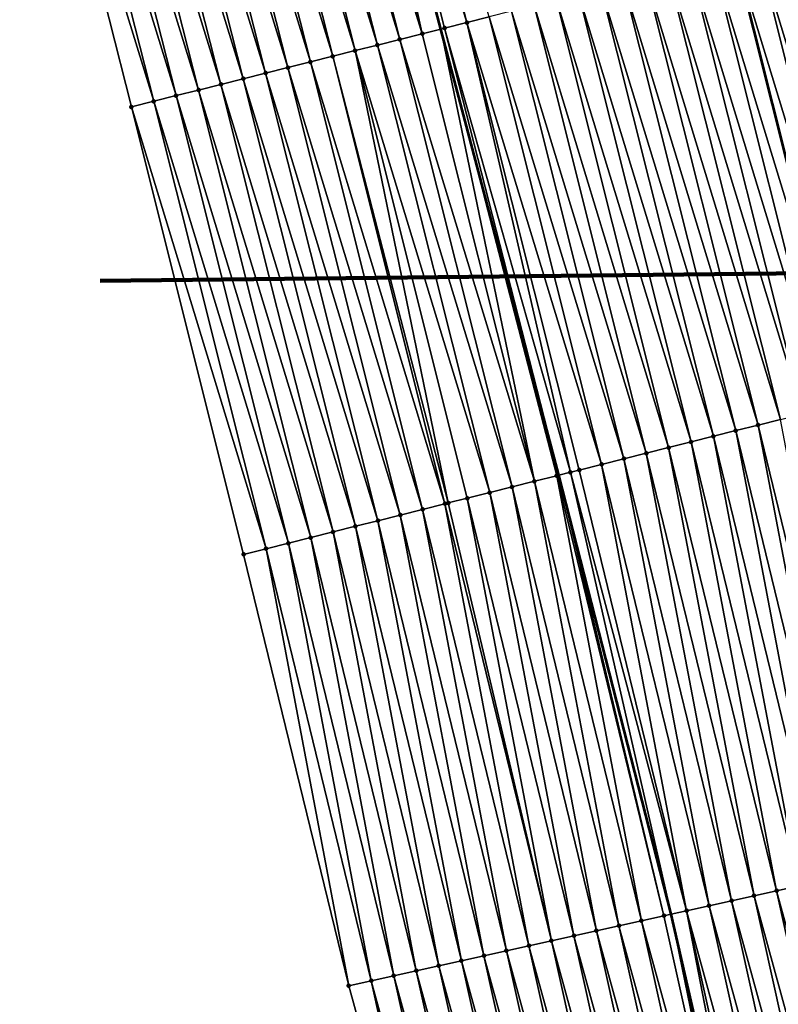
# Model space of a CAD drawing. Header units: feet. Extents: x 2017353 to 2024169, y 808050 to 818690.
# Tile 116 of 256: x 2023489 to 2023522, y 812706 to 812749. Entities that reach past the tile are written whole.
import ezdxf

# ---------------------------------------------------------------- set-up
doc = ezdxf.new("R2010")
doc.units = ezdxf.units.FT
doc.header["$MEASUREMENT"] = 0
for name, color, linetype, lineweight in [('EP_Travel Lane', 172, 'Continuous', 53), ('Notes', 3, 'Continuous', 100), ('SB-Road Shots', 141, 'Continuous', 100), ('SB-Road X-Section', 40, 'Continuous', 13), ('STRIPING', 60, 'Continuous', 53)]:
    doc.layers.add(name, color=color, linetype=linetype, lineweight=lineweight)
doc.layers.add('I-77-MM15-17_SB-Surface-BORDER', color=7, linetype='Continuous')
doc.layers.add('I-77-MM15-17_SB-Surface-TIN', color=7, linetype='Continuous')

msp = doc.modelspace()

# ---------------------------------------------------------------- linework, layer by layer
at = {"layer": 'EP_Travel Lane'}
msp.add_polyline3d([(2023571.934358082, 812396.2461588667, 337.8023952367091), (2023569.554370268, 812416.1040304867, 337.8267481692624), (2023566.92628622, 812435.6833131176, 337.8312985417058), (2023564.15608299, 812455.4905288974, 337.8113368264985), (2023561.358323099, 812475.1651267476, 337.7879024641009), (2023558.388124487, 812494.9433076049, 337.7493057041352), (2023555.417942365, 812514.7213786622, 337.6574696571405), (2023552.248443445, 812534.262885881, 337.6385206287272), (2023548.95778423, 812553.9902551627, 337.5830953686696), (2023545.631736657, 812573.488675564, 337.5293961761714), (2023541.991213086, 812593.1542787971, 337.4262095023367), (2023538.350654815, 812612.8200694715, 337.359112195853), (2023534.531499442, 812632.2584427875, 337.2298195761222), (2023530.607059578, 812651.869151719, 337.0882833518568), (2023526.600612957, 812671.2139225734, 336.9876426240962), (2023522.131766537, 812690.708760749, 336.9224375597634), (2023517.662945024, 812710.2034902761, 336.8355015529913), (2023512.799115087, 812729.2318541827, 336.6093651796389), (2023507.683885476, 812748.5675013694, 336.4284339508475), (2023502.628175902, 812767.7591042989, 336.2105130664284), (2023497.602257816, 812787.1159245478, 335.9708416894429)], dxfattribs=at)
at = {"layer": 'I-77-MM15-17_SB-Surface-BORDER', "color": 3, "linetype": 'Continuous', "lineweight": -3}
msp.add_polyline3d([(2023518.217889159, 812649.3778666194, 336.5012732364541), (2023513.3104324, 812668.2678505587, 336.3236810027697), (2023508.987048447, 812687.7943899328, 336.1620905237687), (2023503.687394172, 812707.1043735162, 335.9244916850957), (2023499.129968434, 812725.7954798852, 335.8485869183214), (2023494.263132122, 812745.1921960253, 335.5238933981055), (2023489.418781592, 812764.2749305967, 335.3291416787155)], dxfattribs=at)
at = {"layer": 'I-77-MM15-17_SB-Surface-TIN', "color": 128, "linetype": 'Continuous', "lineweight": -3}
for points in [[(2023506.870527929, 812748.362940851, 336.3733913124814), (2023502.628175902, 812767.7591042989, 336.2105130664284), (2023501.988874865, 812767.5904786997, 336.1678197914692)], [(2023502.955804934, 812767.845521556, 336.2323925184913), (2023502.628175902, 812767.7591042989, 336.2105130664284), (2023507.683885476, 812748.5675013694, 336.4284339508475)], [(2023506.870527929, 812748.362940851, 336.3733913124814), (2023507.683885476, 812748.5675013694, 336.4284339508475), (2023502.628175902, 812767.7591042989, 336.2105130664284)], [(2023508.810132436, 812748.8507272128, 336.501584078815), (2023503.922742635, 812768.1005353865, 336.2944985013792), (2023502.955804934, 812767.845521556, 336.2323925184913)], [(2023507.840327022, 812748.606846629, 336.4390208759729), (2023502.955804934, 812767.845521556, 336.2323925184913), (2023507.683885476, 812748.5675013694, 336.4284339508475)], [(2023507.840327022, 812748.606846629, 336.4390208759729), (2023508.810132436, 812748.8507272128, 336.501584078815), (2023502.955804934, 812767.845521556, 336.2323925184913)], [(2023508.810132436, 812748.8507272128, 336.501584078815), (2023509.779931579, 812749.0946327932, 336.567189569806), (2023503.922742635, 812768.1005353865, 336.2944985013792)], [(2023505.900730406, 812748.1190288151, 336.3070001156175), (2023501.021949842, 812767.3354166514, 336.1016160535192), (2023500.055026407, 812767.0803485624, 336.0348989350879)], [(2023506.870527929, 812748.362940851, 336.3733913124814), (2023501.988874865, 812767.5904786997, 336.1678197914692), (2023501.021949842, 812767.3354166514, 336.1016160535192)], [(2023505.900730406, 812748.1190288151, 336.3070001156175), (2023506.870527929, 812748.362940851, 336.3733913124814), (2023501.021949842, 812767.3354166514, 336.1016160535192)], [(2023504.930927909, 812747.8751366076, 336.2430222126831), (2023500.055026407, 812767.0803485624, 336.0348989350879), (2023499.088098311, 812766.8252982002, 335.9696883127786)], [(2023504.930927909, 812747.8751366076, 336.2430222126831), (2023505.900730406, 812748.1190288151, 336.3070001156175), (2023500.055026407, 812767.0803485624, 336.0348989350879)], [(2023502.991332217, 812747.3873151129, 336.1105534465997), (2023498.12116188, 812766.5702795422, 335.9071720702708), (2023497.154216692, 812766.3152941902, 335.8474863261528)], [(2023503.961130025, 812747.6312260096, 336.1768060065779), (2023499.088098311, 812766.8252982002, 335.9696883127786), (2023498.12116188, 812766.5702795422, 335.9071720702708)], [(2023502.991332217, 812747.3873151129, 336.1105534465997), (2023503.961130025, 812747.6312260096, 336.1768060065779), (2023498.12116188, 812766.5702795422, 335.9071720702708)], [(2023503.961130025, 812747.6312260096, 336.1768060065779), (2023504.930927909, 812747.8751366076, 336.2430222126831), (2023499.088098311, 812766.8252982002, 335.9696883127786)], [(2023501.051735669, 812746.8994970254, 335.9784993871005), (2023496.187280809, 812766.0602734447, 335.7847926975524), (2023495.220358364, 812765.805201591, 335.7177556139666)], [(2023502.021534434, 812747.1434041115, 336.0442881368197), (2023497.154216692, 812766.3152941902, 335.8474863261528), (2023496.187280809, 812766.0602734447, 335.7847926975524)], [(2023501.051735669, 812746.8994970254, 335.9784993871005), (2023502.021534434, 812747.1434041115, 336.0442881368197), (2023496.187280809, 812766.0602734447, 335.7847926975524)], [(2023502.021534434, 812747.1434041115, 336.0442881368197), (2023502.991332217, 812747.3873151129, 336.1105534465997), (2023497.154216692, 812766.3152941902, 335.8474863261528)], [(2023500.081938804, 812746.655582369, 335.911789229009), (2023495.220358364, 812765.805201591, 335.7177556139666), (2023494.253435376, 812765.5501318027, 335.6508940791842)], [(2023500.081938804, 812746.655582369, 335.911789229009), (2023501.051735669, 812746.8994970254, 335.9784993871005), (2023495.220358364, 812765.805201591, 335.7177556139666)], [(2023498.142341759, 812746.1677662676, 335.7799768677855), (2023493.28650314, 812765.2950971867, 335.5870216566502), (2023492.31957228, 812765.04005734, 335.5227047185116)], [(2023499.112141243, 812746.4116704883, 335.8454169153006), (2023494.253435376, 812765.5501318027, 335.6508940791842), (2023493.28650314, 812765.2950971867, 335.5870216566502)], [(2023498.142341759, 812746.1677662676, 335.7799768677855), (2023499.112141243, 812746.4116704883, 335.8454169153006), (2023493.28650314, 812765.2950971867, 335.5870216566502)], [(2023499.112141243, 812746.4116704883, 335.8454169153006), (2023500.081938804, 812746.655582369, 335.911789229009), (2023494.253435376, 812765.5501318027, 335.6508940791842)], [(2023496.202737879, 812745.6799774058, 335.6514798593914), (2023491.35264385, 812764.7850082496, 335.4576021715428), (2023490.385714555, 812764.5299624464, 335.3927790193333)], [(2023497.172541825, 812745.9238638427, 335.7147554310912), (2023492.31957228, 812765.04005734, 335.5227047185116), (2023491.35264385, 812764.7850082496, 335.4576021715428)], [(2023496.202737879, 812745.6799774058, 335.6514798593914), (2023497.172541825, 812745.9238638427, 335.7147554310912), (2023491.35264385, 812764.7850082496, 335.4576021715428)], [(2023497.172541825, 812745.9238638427, 335.7147554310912), (2023498.142341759, 812746.1677662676, 335.7799768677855), (2023492.31957228, 812765.04005734, 335.5227047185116)], [(2023495.232933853, 812745.4360912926, 335.588243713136), (2023490.385714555, 812764.5299624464, 335.3927790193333), (2023489.418781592, 812764.2749305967, 335.3291416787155)], [(2023495.232933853, 812745.4360912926, 335.588243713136), (2023496.202737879, 812745.6799774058, 335.6514798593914), (2023490.385714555, 812764.5299624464, 335.3927790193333)], [(2023495.232933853, 812745.4360912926, 335.588243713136), (2023489.418781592, 812764.2749305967, 335.3291416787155), (2023494.263132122, 812745.1921960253, 335.5238933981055)], [(2023526.284684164, 812732.6234821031, 337.5207274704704), (2023521.417531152, 812752.0214604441, 337.3496708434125), (2023520.447734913, 812751.7775432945, 337.2826572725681)], [(2023527.25446792, 812732.8674490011, 337.593795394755), (2023522.387335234, 812752.2653463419, 337.4128807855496), (2023521.417531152, 812752.0214604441, 337.3496708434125)], [(2023526.284684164, 812732.6234821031, 337.5207274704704), (2023527.25446792, 812732.8674490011, 337.593795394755), (2023521.417531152, 812752.0214604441, 337.3496708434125)], [(2023524.345069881, 812732.1357347, 337.397277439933), (2023519.47793537, 812751.5336393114, 337.2172461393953), (2023518.508130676, 812751.289755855, 337.1543333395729)], [(2023519.47793537, 812751.5336393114, 337.2172461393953), (2023525.314881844, 812732.3795891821, 337.4566633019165), (2023520.447734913, 812751.7775432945, 337.2826572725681)], [(2023524.345069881, 812732.1357347, 337.397277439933), (2023525.314881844, 812732.3795891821, 337.4566633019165), (2023519.47793537, 812751.5336393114, 337.2172461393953)], [(2023526.284684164, 812732.6234821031, 337.5207274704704), (2023520.447734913, 812751.7775432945, 337.2826572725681), (2023525.314881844, 812732.3795891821, 337.4566633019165)], [(2023523.375264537, 812731.891853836, 337.3346806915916), (2023518.508130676, 812751.289755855, 337.1543333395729), (2023517.538326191, 812751.0458715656, 337.0913191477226)], [(2023523.375264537, 812731.891853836, 337.3346806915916), (2023524.345069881, 812732.1357347, 337.397277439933), (2023518.508130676, 812751.289755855, 337.1543333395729)], [(2023521.435661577, 812731.404061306, 337.2057382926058), (2023516.568528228, 812750.8019612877, 337.0251419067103), (2023515.598730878, 812750.5580485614, 336.9586666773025)], [(2023522.40546664, 812731.6479432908, 337.2684714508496), (2023517.538326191, 812751.0458715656, 337.0913191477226), (2023516.568528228, 812750.8019612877, 337.0251419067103)], [(2023521.435661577, 812731.404061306, 337.2057382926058), (2023522.40546664, 812731.6479432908, 337.2684714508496), (2023516.568528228, 812750.8019612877, 337.0251419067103)], [(2023522.40546664, 812731.6479432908, 337.2684714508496), (2023523.375264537, 812731.891853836, 337.3346806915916), (2023517.538326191, 812751.0458715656, 337.0913191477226)], [(2023519.496055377, 812730.9162816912, 337.0783677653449), (2023514.628926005, 812750.3141658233, 336.8958412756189), (2023513.659122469, 812750.0702777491, 336.8323664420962)], [(2023520.465861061, 812731.1601611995, 337.1407995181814), (2023515.598730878, 812750.5580485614, 336.9586666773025), (2023514.628926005, 812750.3141658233, 336.8958412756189)], [(2023519.496055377, 812730.9162816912, 337.0783677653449), (2023520.465861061, 812731.1601611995, 337.1407995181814), (2023514.628926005, 812750.3141658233, 336.8958412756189)], [(2023520.465861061, 812731.1601611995, 337.1407995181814), (2023521.435661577, 812731.404061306, 337.2057382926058), (2023515.598730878, 812750.5580485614, 336.9586666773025)], [(2023517.556455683, 812730.4284761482, 336.947841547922), (2023512.689322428, 812749.8263757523, 336.7671970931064), (2023511.71952219, 812749.5824745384, 336.7021230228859)], [(2023518.526251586, 812730.6723946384, 337.0150177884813), (2023513.659122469, 812750.0702777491, 336.8323664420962), (2023512.689322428, 812749.8263757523, 336.7671970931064)], [(2023517.556455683, 812730.4284761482, 336.947841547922), (2023518.526251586, 812730.6723946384, 337.0150177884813), (2023512.689322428, 812749.8263757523, 336.7671970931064)], [(2023518.526251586, 812730.6723946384, 337.0150177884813), (2023519.496055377, 812730.9162816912, 337.0783677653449), (2023513.659122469, 812750.0702777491, 336.8323664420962)], [(2023516.58665609, 812730.184572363, 336.8824550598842), (2023511.71952219, 812749.5824745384, 336.7021230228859), (2023510.749724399, 812749.3385635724, 336.6358620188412)], [(2023516.58665609, 812730.184572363, 336.8824550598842), (2023517.556455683, 812730.4284761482, 336.947841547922), (2023511.71952219, 812749.5824745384, 336.7021230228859)], [(2023514.647072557, 812729.6967024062, 336.7440890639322), (2023509.779931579, 812749.0946327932, 336.567189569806), (2023508.810132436, 812748.8507272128, 336.501584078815)], [(2023515.616859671, 812729.9406559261, 336.8155287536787), (2023510.749724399, 812749.3385635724, 336.6358620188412), (2023509.779931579, 812749.0946327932, 336.567189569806)], [(2023514.647072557, 812729.6967024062, 336.7440890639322), (2023515.616859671, 812729.9406559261, 336.8155287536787), (2023509.779931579, 812749.0946327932, 336.567189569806)], [(2023515.616859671, 812729.9406559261, 336.8155287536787), (2023516.58665609, 812730.184572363, 336.8824550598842), (2023510.749724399, 812749.3385635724, 336.6358620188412)], [(2023511.737668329, 812728.965012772, 336.5505733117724), (2023507.683885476, 812748.5675013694, 336.4284339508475), (2023506.870527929, 812748.362940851, 336.3733913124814)], [(2023507.840327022, 812748.606846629, 336.4390208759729), (2023507.683885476, 812748.5675013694, 336.4284339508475), (2023512.799115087, 812729.2318541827, 336.6093651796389)], [(2023512.70749085, 812729.2088251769, 336.6048379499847), (2023512.799115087, 812729.2318541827, 336.6093651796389), (2023507.683885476, 812748.5675013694, 336.4284339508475)], [(2023511.737668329, 812728.965012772, 336.5505733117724), (2023512.70749085, 812729.2088251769, 336.6048379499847), (2023507.683885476, 812748.5675013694, 336.4284339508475)], [(2023513.298867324, 812729.3574628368, 336.6340583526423), (2023508.810132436, 812748.8507272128, 336.501584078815), (2023507.840327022, 812748.606846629, 336.4390208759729)], [(2023513.298867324, 812729.3574628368, 336.6340583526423), (2023507.840327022, 812748.606846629, 336.4390208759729), (2023512.799115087, 812729.2318541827, 336.6093651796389)], [(2023513.298867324, 812729.3574628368, 336.6340583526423), (2023513.677305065, 812729.4526706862, 336.6631316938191), (2023508.810132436, 812748.8507272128, 336.501584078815)], [(2023513.677305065, 812729.4526706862, 336.6631316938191), (2023514.647072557, 812729.6967024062, 336.7440890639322), (2023508.810132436, 812748.8507272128, 336.501584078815)], [(2023510.76785895, 812728.7211479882, 336.4899336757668), (2023505.900730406, 812748.1190288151, 336.3070001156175), (2023504.930927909, 812747.8751366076, 336.2430222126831)], [(2023511.737668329, 812728.965012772, 336.5505733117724), (2023506.870527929, 812748.362940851, 336.3733913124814), (2023505.900730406, 812748.1190288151, 336.3070001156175)], [(2023510.76785895, 812728.7211479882, 336.4899336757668), (2023511.737668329, 812728.965012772, 336.5505733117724), (2023505.900730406, 812748.1190288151, 336.3070001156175)], [(2023509.798046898, 812728.4772938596, 336.4305908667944), (2023504.930927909, 812747.8751366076, 336.2430222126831), (2023503.961130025, 812747.6312260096, 336.1768060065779)], [(2023509.798046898, 812728.4772938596, 336.4305908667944), (2023510.76785895, 812728.7211479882, 336.4899336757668), (2023504.930927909, 812747.8751366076, 336.2430222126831)], [(2023507.858383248, 812727.9897432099, 336.3310876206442), (2023502.991332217, 812747.3873151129, 336.1105534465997), (2023502.021534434, 812747.1434041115, 336.0442881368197)], [(2023508.00271308, 812728.0260134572, 336.3375457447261), (2023503.961130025, 812747.6312260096, 336.1768060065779), (2023502.991332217, 812747.3873151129, 336.1105534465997)], [(2023507.858383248, 812727.9897432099, 336.3310876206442), (2023508.00271308, 812728.0260134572, 336.3375457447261), (2023502.991332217, 812747.3873151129, 336.1105534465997)], [(2023508.00271308, 812728.0260134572, 336.3375457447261), (2023508.828218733, 812728.2335039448, 336.3790635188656), (2023503.961130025, 812747.6312260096, 336.1768060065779)], [(2023508.828218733, 812728.2335039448, 336.3790635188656), (2023509.798046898, 812728.4772938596, 336.4305908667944), (2023503.961130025, 812747.6312260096, 336.1768060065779)], [(2023505.91870798, 812727.5022388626, 336.2372198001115), (2023501.051735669, 812746.8994970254, 335.9784993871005), (2023500.081938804, 812746.655582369, 335.911789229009)], [(2023506.888544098, 812727.7459970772, 336.2848889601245), (2023502.021534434, 812747.1434041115, 336.0442881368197), (2023501.051735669, 812746.8994970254, 335.9784993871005)], [(2023505.91870798, 812727.5022388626, 336.2372198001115), (2023506.888544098, 812727.7459970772, 336.2848889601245), (2023501.051735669, 812746.8994970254, 335.9784993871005)], [(2023506.888544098, 812727.7459970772, 336.2848889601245), (2023507.858383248, 812727.9897432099, 336.3310876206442), (2023502.021534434, 812747.1434041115, 336.0442881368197)], [(2023503.979077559, 812727.0145557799, 336.1215981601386), (2023499.112141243, 812746.4116704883, 335.8454169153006), (2023498.142341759, 812746.1677662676, 335.7799768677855)], [(2023504.948895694, 812727.258385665, 336.177990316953), (2023500.081938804, 812746.655582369, 335.911789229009), (2023499.112141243, 812746.4116704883, 335.8454169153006)], [(2023503.979077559, 812727.0145557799, 336.1215981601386), (2023504.948895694, 812727.258385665, 336.177990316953), (2023499.112141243, 812746.4116704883, 335.8454169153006)], [(2023504.948895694, 812727.258385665, 336.177990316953), (2023505.91870798, 812727.5022388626, 336.2372198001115), (2023500.081938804, 812746.655582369, 335.911789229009)], [(2023503.009250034, 812726.7707633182, 336.069760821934), (2023498.142341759, 812746.1677662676, 335.7799768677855), (2023497.172541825, 812745.9238638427, 335.7147554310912)], [(2023503.009250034, 812726.7707633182, 336.069760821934), (2023503.979077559, 812727.0145557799, 336.1215981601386), (2023498.142341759, 812746.1677662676, 335.7799768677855)], [(2023501.069586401, 812726.2832126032, 335.9702496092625), (2023496.202737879, 812745.6799774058, 335.6514798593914), (2023495.232933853, 812745.4360912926, 335.588243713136)], [(2023502.039418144, 812726.5269882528, 336.0200407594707), (2023497.172541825, 812745.9238638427, 335.7147554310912), (2023496.202737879, 812745.6799774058, 335.6514798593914)], [(2023501.069586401, 812726.2832126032, 335.9702496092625), (2023502.039418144, 812726.5269882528, 336.0200407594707), (2023496.202737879, 812745.6799774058, 335.6514798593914)], [(2023502.039418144, 812726.5269882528, 336.0200407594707), (2023503.009250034, 812726.7707633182, 336.069760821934), (2023497.172541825, 812745.9238638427, 335.7147554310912)], [(2023500.099774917, 812726.0393562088, 335.9106310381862), (2023495.232933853, 812745.4360912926, 335.588243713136), (2023494.263132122, 812745.1921960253, 335.5238933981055)], [(2023500.099774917, 812726.0393562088, 335.9106310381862), (2023494.263132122, 812745.1921960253, 335.5238933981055), (2023499.129968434, 812725.7954798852, 335.8485869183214)], [(2023500.099774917, 812726.0393562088, 335.9106310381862), (2023501.069586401, 812726.2832126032, 335.9702496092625), (2023495.232933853, 812745.4360912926, 335.588243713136)], [(2023526.141972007, 812712.0835288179, 337.3483959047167), (2023522.40546664, 812731.6479432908, 337.2684714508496), (2023521.435661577, 812731.404061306, 337.2057382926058)], [(2023524.189385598, 812711.6506239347, 337.2376000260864), (2023520.465861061, 812731.1601611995, 337.1407995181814), (2023519.496055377, 812730.9162816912, 337.0783677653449)], [(2023525.165678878, 812711.8670760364, 337.2929300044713), (2023521.435661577, 812731.404061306, 337.2057382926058), (2023520.465861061, 812731.1601611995, 337.1407995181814)], [(2023524.189385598, 812711.6506239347, 337.2376000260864), (2023525.165678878, 812711.8670760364, 337.2929300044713), (2023520.465861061, 812731.1601611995, 337.1407995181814)], [(2023525.165678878, 812711.8670760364, 337.2929300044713), (2023526.141972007, 812712.0835288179, 337.3483959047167), (2023521.435661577, 812731.404061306, 337.2057382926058)], [(2023522.236799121, 812711.217719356, 337.1268650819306), (2023518.526251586, 812730.6723946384, 337.0150177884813), (2023517.556455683, 812730.4284761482, 336.947841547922)], [(2023523.213091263, 812711.4341765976, 337.1832225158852), (2023519.496055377, 812730.9162816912, 337.0783677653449), (2023518.526251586, 812730.6723946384, 337.0150177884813)], [(2023522.236799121, 812711.217719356, 337.1268650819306), (2023523.213091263, 812711.4341765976, 337.1832225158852), (2023518.526251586, 812730.6723946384, 337.0150177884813)], [(2023523.213091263, 812711.4341765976, 337.1832225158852), (2023524.189385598, 812711.6506239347, 337.2376000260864), (2023519.496055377, 812730.9162816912, 337.0783677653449)], [(2023520.284221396, 812710.7847752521, 337.0082291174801), (2023516.58665609, 812730.184572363, 336.8824550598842), (2023515.616859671, 812729.9406559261, 336.8155287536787)], [(2023521.260510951, 812711.0012441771, 337.0669220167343), (2023517.556455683, 812730.4284761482, 336.947841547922), (2023516.58665609, 812730.184572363, 336.8824550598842)], [(2023520.284221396, 812710.7847752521, 337.0082291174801), (2023521.260510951, 812711.0012441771, 337.0669220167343), (2023516.58665609, 812730.184572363, 336.8824550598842)], [(2023521.260510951, 812711.0012441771, 337.0669220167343), (2023522.236799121, 812711.217719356, 337.1268650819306), (2023517.556455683, 812730.4284761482, 336.947841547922)], [(2023519.307934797, 812710.5682929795, 336.9468680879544), (2023515.616859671, 812729.9406559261, 336.8155287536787), (2023514.647072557, 812729.6967024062, 336.7440890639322)], [(2023519.307934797, 812710.5682929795, 336.9468680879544), (2023520.284221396, 812710.7847752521, 337.0082291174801), (2023515.616859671, 812729.9406559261, 336.8155287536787)], [(2023513.298867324, 812729.3574628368, 336.6340583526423), (2023512.799115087, 812729.2318541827, 336.6093651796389), (2023517.662945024, 812710.2034902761, 336.8355015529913)], [(2023518.331658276, 812710.3517651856, 336.8764074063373), (2023513.677305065, 812729.4526706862, 336.6631316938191), (2023513.298867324, 812729.3574628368, 336.6340583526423)], [(2023518.331658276, 812710.3517651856, 336.8764074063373), (2023513.298867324, 812729.3574628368, 336.6340583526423), (2023517.662945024, 812710.2034902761, 336.8355015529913)], [(2023518.331658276, 812710.3517651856, 336.8764074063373), (2023514.647072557, 812729.6967024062, 336.7440890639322), (2023513.677305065, 812729.4526706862, 336.6631316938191)], [(2023518.331658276, 812710.3517651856, 336.8764074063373), (2023519.307934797, 812710.5682929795, 336.9468680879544), (2023514.647072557, 812729.6967024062, 336.7440890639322)], [(2023515.40278691, 812709.7023706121, 336.7027677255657), (2023511.737668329, 812728.965012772, 336.5505733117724), (2023510.76785895, 812728.7211479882, 336.4899336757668)], [(2023516.37907558, 812709.9188435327, 336.7622593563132), (2023512.70749085, 812729.2088251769, 336.6048379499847), (2023511.737668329, 812728.965012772, 336.5505733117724)], [(2023515.40278691, 812709.7023706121, 336.7027677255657), (2023516.37907558, 812709.9188435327, 336.7622593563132), (2023511.737668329, 812728.965012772, 336.5505733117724)], [(2023517.355369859, 812710.1352911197, 336.8166868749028), (2023512.799115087, 812729.2318541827, 336.6093651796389), (2023512.70749085, 812729.2088251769, 336.6048379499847)], [(2023516.37907558, 812709.9188435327, 336.7622593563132), (2023517.355369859, 812710.1352911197, 336.8166868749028), (2023512.70749085, 812729.2088251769, 336.6048379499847)], [(2023517.355369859, 812710.1352911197, 336.8166868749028), (2023517.662945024, 812710.2034902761, 336.8355015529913), (2023512.799115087, 812729.2318541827, 336.6093651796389)], [(2023513.450221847, 812709.2693693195, 336.5726999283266), (2023509.798046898, 812728.4772938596, 336.4305908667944), (2023508.828218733, 812728.2335039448, 336.3790635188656)], [(2023514.426506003, 812709.4858626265, 336.6362667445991), (2023510.76785895, 812728.7211479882, 336.4899336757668), (2023509.798046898, 812728.4772938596, 336.4305908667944)], [(2023513.450221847, 812709.2693693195, 336.5726999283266), (2023514.426506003, 812709.4858626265, 336.6362667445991), (2023509.798046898, 812728.4772938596, 336.4305908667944)], [(2023514.426506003, 812709.4858626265, 336.6362667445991), (2023515.40278691, 812709.7023706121, 336.7027677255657), (2023510.76785895, 812728.7211479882, 336.4899336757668)], [(2023512.473934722, 812709.0528894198, 336.5118131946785), (2023508.00271308, 812728.0260134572, 336.3375457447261), (2023507.858383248, 812727.9897432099, 336.3310876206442)], [(2023512.473934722, 812709.0528894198, 336.5118131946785), (2023508.828218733, 812728.2335039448, 336.3790635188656), (2023508.00271308, 812728.0260134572, 336.3375457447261)], [(2023512.473934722, 812709.0528894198, 336.5118131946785), (2023513.450221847, 812709.2693693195, 336.5726999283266), (2023508.828218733, 812728.2335039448, 336.3790635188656)], [(2023510.521353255, 812708.6199622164, 336.396555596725), (2023506.888544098, 812727.7459970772, 336.2848889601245), (2023505.91870798, 812727.5022388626, 336.2372198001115)], [(2023511.497640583, 812708.8364412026, 336.4572597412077), (2023507.858383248, 812727.9897432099, 336.3310876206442), (2023506.888544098, 812727.7459970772, 336.2848889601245)], [(2023510.521353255, 812708.6199622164, 336.396555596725), (2023511.497640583, 812708.8364412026, 336.4572597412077), (2023506.888544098, 812727.7459970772, 336.2848889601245)], [(2023511.497640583, 812708.8364412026, 336.4572597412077), (2023512.473934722, 812709.0528894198, 336.5118131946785), (2023507.858383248, 812727.9897432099, 336.3310876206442)], [(2023508.568797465, 812708.1869190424, 336.2581158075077), (2023504.948895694, 812727.258385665, 336.177990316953), (2023503.979077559, 812727.0145557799, 336.1215981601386)], [(2023509.545075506, 812708.4034399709, 336.3272041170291), (2023505.91870798, 812727.5022388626, 336.2372198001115), (2023504.948895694, 812727.258385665, 336.177990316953)], [(2023508.568797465, 812708.1869190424, 336.2581158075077), (2023509.545075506, 812708.4034399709, 336.3272041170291), (2023504.948895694, 812727.258385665, 336.177990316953)], [(2023509.545075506, 812708.4034399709, 336.3272041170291), (2023510.521353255, 812708.6199622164, 336.396555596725), (2023505.91870798, 812727.5022388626, 336.2372198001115)], [(2023506.616232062, 812707.7539192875, 336.1283553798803), (2023503.009250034, 812726.7707633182, 336.069760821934), (2023502.039418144, 812726.5269882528, 336.0200407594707)], [(2023507.592517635, 812707.9704061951, 336.1906429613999), (2023503.979077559, 812727.0145557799, 336.1215981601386), (2023503.009250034, 812726.7707633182, 336.069760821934)], [(2023506.616232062, 812707.7539192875, 336.1283553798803), (2023507.592517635, 812707.9704061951, 336.1906429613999), (2023503.009250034, 812726.7707633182, 336.069760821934)], [(2023507.592517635, 812707.9704061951, 336.1906429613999), (2023508.568797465, 812708.1869190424, 336.2581158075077), (2023503.979077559, 812727.0145557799, 336.1215981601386)], [(2023505.639943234, 812707.537447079, 336.069006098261), (2023502.039418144, 812726.5269882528, 336.0200407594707), (2023501.069586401, 812726.2832126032, 335.9702496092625)], [(2023505.639943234, 812707.537447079, 336.069006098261), (2023506.616232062, 812707.7539192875, 336.1283553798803), (2023502.039418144, 812726.5269882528, 336.0200407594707)], [(2023503.687394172, 812707.1043735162, 335.9244916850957), (2023500.099774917, 812726.0393562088, 335.9106310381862), (2023499.129968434, 812725.7954798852, 335.8485869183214)], [(2023504.663667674, 812707.3209149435, 335.9976776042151), (2023501.069586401, 812726.2832126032, 335.9702496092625), (2023500.099774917, 812726.0393562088, 335.9106310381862)], [(2023504.663667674, 812707.3209149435, 335.9976776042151), (2023500.099774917, 812726.0393562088, 335.9106310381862), (2023503.687394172, 812707.1043735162, 335.9244916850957)], [(2023504.663667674, 812707.3209149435, 335.9976776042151), (2023505.639943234, 812707.537447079, 336.069006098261), (2023501.069586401, 812726.2832126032, 335.9702496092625)], [(2023527.536580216, 812691.9071629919, 337.2499834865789), (2023523.213091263, 812711.4341765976, 337.1832225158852), (2023522.236799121, 812711.217719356, 337.1268650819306)], [(2023525.583996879, 812691.474244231, 337.1364117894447), (2023521.260510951, 812711.0012441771, 337.0669220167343), (2023520.284221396, 812710.7847752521, 337.0082291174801)], [(2023526.56028943, 812691.6906996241, 337.1924005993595), (2023522.236799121, 812711.217719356, 337.1268650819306), (2023521.260510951, 812711.0012441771, 337.0669220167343)], [(2023525.583996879, 812691.474244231, 337.1364117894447), (2023526.56028943, 812691.6906996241, 337.1924005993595), (2023521.260510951, 812711.0012441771, 337.0669220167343)], [(2023526.56028943, 812691.6906996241, 337.1924005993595), (2023527.536580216, 812691.9071629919, 337.2499834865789), (2023522.236799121, 812711.217719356, 337.1268650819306)], [(2023523.631422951, 812691.041282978, 337.0143459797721), (2023519.307934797, 812710.5682929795, 336.9468680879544), (2023518.331658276, 812710.3517651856, 336.8764074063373)], [(2023524.607709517, 812691.2577654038, 337.075738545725), (2023520.284221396, 812710.7847752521, 337.0082291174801), (2023519.307934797, 812710.5682929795, 336.9468680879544)], [(2023523.631422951, 812691.041282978, 337.0143459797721), (2023524.607709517, 812691.2577654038, 337.075738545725), (2023519.307934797, 812710.5682929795, 336.9468680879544)], [(2023524.607709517, 812691.2577654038, 337.075738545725), (2023525.583996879, 812691.474244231, 337.1364117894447), (2023520.284221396, 812710.7847752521, 337.0082291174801)], [(2023521.678841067, 812690.60835766, 336.899463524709), (2023517.355369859, 812710.1352911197, 336.8166868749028), (2023516.37907558, 812709.9188435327, 336.7622593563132)], [(2023521.678841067, 812690.60835766, 336.899463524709), (2023517.662945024, 812710.2034902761, 336.8355015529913), (2023517.355369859, 812710.1352911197, 336.8166868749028)], [(2023518.331658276, 812710.3517651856, 336.8764074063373), (2023517.662945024, 812710.2034902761, 336.8355015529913), (2023522.131766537, 812690.708760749, 336.9224375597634)], [(2023521.678841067, 812690.60835766, 336.899463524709), (2023522.131766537, 812690.708760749, 336.9224375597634), (2023517.662945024, 812710.2034902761, 336.8355015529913)], [(2023522.655140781, 812690.8247807, 336.9489850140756), (2023518.331658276, 812710.3517651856, 336.8764074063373), (2023522.131766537, 812690.708760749, 336.9224375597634)], [(2023522.655140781, 812690.8247807, 336.9489850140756), (2023523.631422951, 812691.041282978, 337.0143459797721), (2023518.331658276, 812710.3517651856, 336.8764074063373)], [(2023519.726253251, 812690.175459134, 336.7899366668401), (2023515.40278691, 812709.7023706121, 336.7027677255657), (2023514.426506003, 812709.4858626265, 336.6362667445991)], [(2023520.702548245, 812690.3919034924, 336.8437196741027), (2023516.37907558, 812709.9188435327, 336.7622593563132), (2023515.40278691, 812709.7023706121, 336.7027677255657)], [(2023519.726253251, 812690.175459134, 336.7899366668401), (2023520.702548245, 812690.3919034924, 336.8437196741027), (2023515.40278691, 812709.7023706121, 336.7027677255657)], [(2023520.702548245, 812690.3919034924, 336.8437196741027), (2023521.678841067, 812690.60835766, 336.899463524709), (2023516.37907558, 812709.9188435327, 336.7622593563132)], [(2023517.773679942, 812689.7424950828, 336.6673115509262), (2023513.450221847, 812709.2693693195, 336.5726999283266), (2023512.473934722, 812709.0528894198, 336.5118131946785)], [(2023518.749968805, 812689.9589671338, 336.7266302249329), (2023514.426506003, 812709.4858626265, 336.6362667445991), (2023513.450221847, 812709.2693693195, 336.5726999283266)], [(2023517.773679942, 812689.7424950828, 336.6673115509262), (2023518.749968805, 812689.9589671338, 336.7266302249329), (2023513.450221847, 812709.2693693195, 336.5726999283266)], [(2023518.749968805, 812689.9589671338, 336.7266302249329), (2023519.726253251, 812690.175459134, 336.7899366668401), (2023514.426506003, 812709.4858626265, 336.6362667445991)], [(2023515.821080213, 812689.3096503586, 336.5685395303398), (2023511.497640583, 812708.8364412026, 336.4572597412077), (2023510.521353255, 812708.6199622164, 336.396555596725)], [(2023516.797380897, 812689.5260690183, 336.6171854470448), (2023512.473934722, 812709.0528894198, 336.5118131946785), (2023511.497640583, 812708.8364412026, 336.4572597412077)], [(2023515.821080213, 812689.3096503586, 336.5685395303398), (2023516.797380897, 812689.5260690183, 336.6171854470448), (2023511.497640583, 812708.8364412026, 336.4572597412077)], [(2023516.797380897, 812689.5260690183, 336.6171854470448), (2023517.773679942, 812689.7424950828, 336.6673115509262), (2023512.473934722, 812709.0528894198, 336.5118131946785)], [(2023513.868508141, 812688.8766807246, 336.4447984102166), (2023509.545075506, 812708.4034399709, 336.3272041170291), (2023508.568797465, 812708.1869190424, 336.2581158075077)], [(2023514.844789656, 812689.0931859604, 336.5107506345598), (2023510.521353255, 812708.6199622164, 336.396555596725), (2023509.545075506, 812708.4034399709, 336.3272041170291)], [(2023513.868508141, 812688.8766807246, 336.4447984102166), (2023514.844789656, 812689.0931859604, 336.5107506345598), (2023509.545075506, 812708.4034399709, 336.3272041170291)], [(2023514.844789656, 812689.0931859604, 336.5107506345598), (2023515.821080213, 812689.3096503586, 336.5685395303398), (2023510.521353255, 812708.6199622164, 336.396555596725)], [(2023511.915930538, 812688.4437360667, 336.326049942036), (2023507.592517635, 812707.9704061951, 336.1906429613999), (2023506.616232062, 812707.7539192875, 336.1283553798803)], [(2023512.892221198, 812688.6602000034, 336.3837465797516), (2023508.568797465, 812708.1869190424, 336.2581158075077), (2023507.592517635, 812707.9704061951, 336.1906429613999)], [(2023511.915930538, 812688.4437360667, 336.326049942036), (2023512.892221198, 812688.6602000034, 336.3837465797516), (2023507.592517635, 812707.9704061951, 336.1906429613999)], [(2023512.892221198, 812688.6602000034, 336.3837465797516), (2023513.868508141, 812688.8766807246, 336.4447984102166), (2023508.568797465, 812708.1869190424, 336.2581158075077)], [(2023509.963338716, 812688.0108556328, 336.220139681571), (2023505.639943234, 812707.537447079, 336.069006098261), (2023504.663667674, 812707.3209149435, 335.9976776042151)], [(2023510.939633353, 812688.2273016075, 336.2742457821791), (2023506.616232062, 812707.7539192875, 336.1283553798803), (2023505.639943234, 812707.537447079, 336.069006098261)], [(2023510.939633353, 812688.2273016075, 336.2742457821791), (2023505.639943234, 812707.537447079, 336.069006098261), (2023509.963338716, 812688.0108556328, 336.220139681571)], [(2023510.939633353, 812688.2273016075, 336.2742457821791), (2023511.915930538, 812688.4437360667, 336.326049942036), (2023506.616232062, 812707.7539192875, 336.1283553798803)], [(2023504.663667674, 812707.3209149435, 335.9976776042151), (2023503.687394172, 812707.1043735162, 335.9244916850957), (2023508.987048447, 812687.7943899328, 336.1620905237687)], [(2023509.963338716, 812688.0108556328, 336.220139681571), (2023504.663667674, 812707.3209149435, 335.9976776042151), (2023508.987048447, 812687.7943899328, 336.1620905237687)]]:
    msp.add_3dface(points, dxfattribs=at)
at = {"layer": 'Notes'}
msp.add_line((2023537.279623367, 812738.145511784, 338.293788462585), (2023492.915301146, 812737.6518157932, 335.3909941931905), dxfattribs=at)
at = {"layer": 'SB-Road Shots', "lineweight": 100}
for p in [(2023507.840327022, 812748.606846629, 336.4390208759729), (2023508.810132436, 812748.8507272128, 336.501584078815), (2023505.900730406, 812748.1190288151, 336.3070001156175), (2023506.870527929, 812748.362940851, 336.3733913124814), (2023504.930927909, 812747.8751366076, 336.2430222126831), (2023502.991332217, 812747.3873151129, 336.1105534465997), (2023503.961130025, 812747.6312260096, 336.1768060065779), (2023501.051735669, 812746.8994970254, 335.9784993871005), (2023502.021534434, 812747.1434041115, 336.0442881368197), (2023499.112141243, 812746.4116704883, 335.8454169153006), (2023500.081938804, 812746.655582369, 335.911789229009), (2023498.142341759, 812746.1677662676, 335.7799768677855), (2023496.202737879, 812745.6799774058, 335.6514798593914), (2023497.172541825, 812745.9238638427, 335.7147554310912), (2023494.263132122, 812745.1921960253, 335.5238933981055), (2023495.232933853, 812745.4360912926, 335.588243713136), (2023520.465861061, 812731.1601611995, 337.1407995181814), (2023521.435661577, 812731.404061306, 337.2057382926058), (2023518.526251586, 812730.6723946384, 337.0150177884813), (2023519.496055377, 812730.9162816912, 337.0783677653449), (2023516.58665609, 812730.184572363, 336.8824550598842), (2023517.556455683, 812730.4284761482, 336.947841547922), (2023515.616859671, 812729.9406559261, 336.8155287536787), (2023513.298867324, 812729.3574628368, 336.6340583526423), (2023513.677305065, 812729.4526706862, 336.6631316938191), (2023514.647072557, 812729.6967024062, 336.7440890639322), (2023511.737668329, 812728.965012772, 336.5505733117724), (2023512.70749085, 812729.2088251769, 336.6048379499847), (2023509.798046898, 812728.4772938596, 336.4305908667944), (2023510.76785895, 812728.7211479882, 336.4899336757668), (2023508.00271308, 812728.0260134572, 336.3375457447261), (2023508.828218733, 812728.2335039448, 336.3790635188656), (2023506.888544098, 812727.7459970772, 336.2848889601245), (2023507.858383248, 812727.9897432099, 336.3310876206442), (2023504.948895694, 812727.258385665, 336.177990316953), (2023505.91870798, 812727.5022388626, 336.2372198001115), (2023503.009250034, 812726.7707633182, 336.069760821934), (2023503.979077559, 812727.0145557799, 336.1215981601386), (2023502.039418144, 812726.5269882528, 336.0200407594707), (2023500.099774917, 812726.0393562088, 335.9106310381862), (2023501.069586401, 812726.2832126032, 335.9702496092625), (2023499.129968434, 812725.7954798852, 335.8485869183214), (2023521.260510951, 812711.0012441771, 337.0669220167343), (2023522.236799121, 812711.217719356, 337.1268650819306), (2023519.307934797, 812710.5682929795, 336.9468680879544), (2023520.284221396, 812710.7847752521, 337.0082291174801), (2023517.355369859, 812710.1352911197, 336.8166868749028), (2023518.331658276, 812710.3517651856, 336.8764074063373), (2023515.40278691, 812709.7023706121, 336.7027677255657), (2023516.37907558, 812709.9188435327, 336.7622593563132), (2023513.450221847, 812709.2693693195, 336.5726999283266), (2023514.426506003, 812709.4858626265, 336.6362667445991), (2023511.497640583, 812708.8364412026, 336.4572597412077), (2023512.473934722, 812709.0528894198, 336.5118131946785), (2023509.545075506, 812708.4034399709, 336.3272041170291), (2023510.521353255, 812708.6199622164, 336.396555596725), (2023507.592517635, 812707.9704061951, 336.1906429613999), (2023508.568797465, 812708.1869190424, 336.2581158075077), (2023505.639943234, 812707.537447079, 336.069006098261), (2023506.616232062, 812707.7539192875, 336.1283553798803), (2023503.687394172, 812707.1043735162, 335.9244916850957), (2023504.663667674, 812707.3209149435, 335.9976776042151)]:
    msp.add_point(p, dxfattribs=at)
at = {"layer": 'SB-Road X-Section', "extrusion": (0.2433578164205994, -0.9698995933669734, 0.008470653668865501), "elevation": -295845.2438997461, "flags": 128}
msp.add_lwpolyline([(2160493.356278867, 2844.324870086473), (2160492.667997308, 2844.291369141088), (2160491.667997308, 2844.233600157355), (2160490.667997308, 2844.172443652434), (2160490.539897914, 2844.164268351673), (2160489.667997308, 2844.103086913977), (2160488.667997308, 2844.03803141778), (2160487.667997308, 2843.972588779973), (2160486.667997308, 2843.907491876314), (2160485.667997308, 2843.844722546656), (2160484.667997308, 2843.779979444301), (2160483.667997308, 2843.71289148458), (2160482.667997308, 2843.647035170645), (2160481.667997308, 2843.581679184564), (2160480.667997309, 2843.5174972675), (2160479.667997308, 2843.454285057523), (2160478.667997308, 2843.387269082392), (2160477.667997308, 2843.321855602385), (2160476.667997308, 2843.25894054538), (2160475.667997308, 2843.195924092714), (2160474.667997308, 2843.129744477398), (2160473.667997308, 2843.063266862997), (2160472.667997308, 2843.000439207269), (2160471.667997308, 2842.936962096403), (2160470.667997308, 2842.871790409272), (2160469.667997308, 2842.806714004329), (2160468.667997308, 2842.740450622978), (2160467.667997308, 2842.671775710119), (2160466.667997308, 2842.606167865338), (2160465.667997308, 2842.54360241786), (2160464.667997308, 2842.477970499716), (2160463.667997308, 2842.411576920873), (2160462.667997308, 2842.347596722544), (2160461.667997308, 2842.281378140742), (2160460.667997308, 2842.215123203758), (2160459.667997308, 2842.148855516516), (2160458.667997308, 2842.083064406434), (2160457.667997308, 2842.016351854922), (2160456.667997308, 2841.949977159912), (2160455.667997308, 2841.884534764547), (2160454.667997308, 2841.819310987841), (2160453.667997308, 2841.756033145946), (2160452.667997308, 2841.692794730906), (2160451.667997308, 2841.628442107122)], dxfattribs=at)
at = {"layer": 'SB-Road X-Section', "extrusion": (0.2433578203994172, -0.9698995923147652, 0.008470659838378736), "elevation": -295825.234991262, "flags": 128}
msp.add_lwpolyline([(2160492.515746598, 2844.326429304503), (2160491.669214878, 2844.270391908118), (2160490.669214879, 2844.210979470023), (2160489.669214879, 2844.143177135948), (2160488.669214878, 2844.074440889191), (2160487.669214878, 2844.002958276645), (2160486.669214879, 2843.935657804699), (2160485.669214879, 2843.87006040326), (2160484.669214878, 2843.802424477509), (2160483.669214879, 2843.736048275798), (2160482.669214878, 2843.664096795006), (2160481.669214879, 2843.597137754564), (2160480.669214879, 2843.530749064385), (2160479.669214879, 2843.457678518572), (2160478.669214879, 2843.393612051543), (2160477.669214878, 2843.334224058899), (2160476.669214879, 2843.271625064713), (2160475.669214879, 2843.205413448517), (2160474.669214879, 2843.142678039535), (2160473.669214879, 2843.077736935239), (2160472.669214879, 2843.015302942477), (2160471.669214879, 2842.951950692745), (2160470.669214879, 2842.88477204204), (2160469.669214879, 2842.819383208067), (2160468.669214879, 2842.752454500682), (2160467.669214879, 2842.681012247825), (2160466.669214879, 2842.600051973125), (2160466.278984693, 2842.570977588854), (2160465.669214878, 2842.541756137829), (2160464.669214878, 2842.487489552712), (2160463.669214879, 2842.426847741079), (2160462.669214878, 2842.367502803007), (2160461.669214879, 2842.315973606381), (2160460.818032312, 2842.27445434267), (2160460.669214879, 2842.267995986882), (2160459.669214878, 2842.22179566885), (2160458.669214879, 2842.174124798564), (2160457.669214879, 2842.114893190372), (2160456.669214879, 2842.058499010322), (2160455.669214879, 2842.006659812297), (2160454.669214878, 2841.95693796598), (2160453.669214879, 2841.907145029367), (2160452.669214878, 2841.847524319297), (2160451.669214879, 2841.785477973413)], dxfattribs=at)
at = {"layer": 'SB-Road X-Section', "extrusion": (0.2161724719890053, -0.9763417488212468, 0.005123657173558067), "elevation": -356052.3602186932, "flags": 128}
msp.add_lwpolyline([(2151385.98271291, 2162.878517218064), (2151385.271234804, 2162.828885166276), (2151384.271234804, 2162.771041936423), (2151383.271234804, 2162.719596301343), (2151382.271234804, 2162.647436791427), (2151381.271234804, 2162.58012764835), (2151380.271234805, 2162.511843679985), (2151379.271234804, 2162.44717050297), (2151378.271234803, 2162.382398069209), (2151377.271234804, 2162.318910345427), (2151376.271234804, 2162.252107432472), (2151375.271234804, 2162.186976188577), (2151374.271234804, 2162.118327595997), (2151373.271234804, 2162.05219198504), (2151372.271234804, 2161.981466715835), (2151371.271234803, 2161.904972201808), (2151370.846903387, 2161.87591187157), (2151370.271234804, 2161.8445108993), (2151369.271234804, 2161.788834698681), (2151368.271234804, 2161.725454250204), (2151367.271234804, 2161.666999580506), (2151366.271234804, 2161.611532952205), (2151365.271234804, 2161.556202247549), (2151364.271234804, 2161.501824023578), (2151363.271234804, 2161.445465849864), (2151362.271234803, 2161.385521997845), (2151361.271234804, 2161.326828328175), (2151360.271234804, 2161.265466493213), (2151359.271234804, 2161.195004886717), (2151358.271234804, 2161.135283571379), (2151357.271234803, 2161.080855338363), (2151356.271234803, 2161.021362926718), (2151355.271234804, 2160.954861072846), (2151354.271234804, 2160.891293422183), (2151353.271234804, 2160.830405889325), (2151352.271234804, 2160.775851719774), (2151351.271234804, 2160.715146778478), (2151350.271234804, 2160.64579438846), (2151349.271234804, 2160.576705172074), (2151348.271234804, 2160.509231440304), (2151347.271234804, 2160.446943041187), (2151346.271234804, 2160.387592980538), (2151345.271234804, 2160.316263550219), (2151344.271234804, 2160.243076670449)], dxfattribs=at)
at = {"layer": 'STRIPING'}
msp.add_polyline3d([(2023584.233139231, 812397.7191886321, 338.6358276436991), (2023581.853152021, 812417.5770552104, 338.6644771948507), (2023579.191867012, 812437.398421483, 338.6690325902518), (2023576.422535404, 812457.2057656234, 338.6742513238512), (2023573.607263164, 812477.0064366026, 338.6494746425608), (2023570.637065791, 812496.7846092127, 338.6068540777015), (2023567.666870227, 812516.5627697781, 338.5583997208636), (2023564.463171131, 812536.3038269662, 338.4851638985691), (2023561.17252317, 812556.03112877, 338.4126485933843), (2023557.802638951, 812575.7443928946, 338.3190639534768), (2023554.164652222, 812595.4103883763, 338.2015121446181), (2023550.52662909, 812615.0765806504, 338.1218829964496), (2023546.664730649, 812634.6994186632, 338.0105186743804), (2023542.727010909, 812654.3076750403, 337.9071209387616), (2023538.694037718, 812673.8956953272, 337.7802734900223), (2023534.370598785, 812693.4224830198, 337.6683468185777), (2023530.047126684, 812712.9494205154, 337.5863654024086), (2023525.314881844, 812732.3795891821, 337.4566633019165), (2023520.447734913, 812751.7775432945, 337.2826572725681), (2023515.52588206, 812771.1611311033, 337.0762923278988), (2023510.440578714, 812790.5023687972, 336.8391171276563)], dxfattribs=at)

doc.saveas('drawing.dxf')
